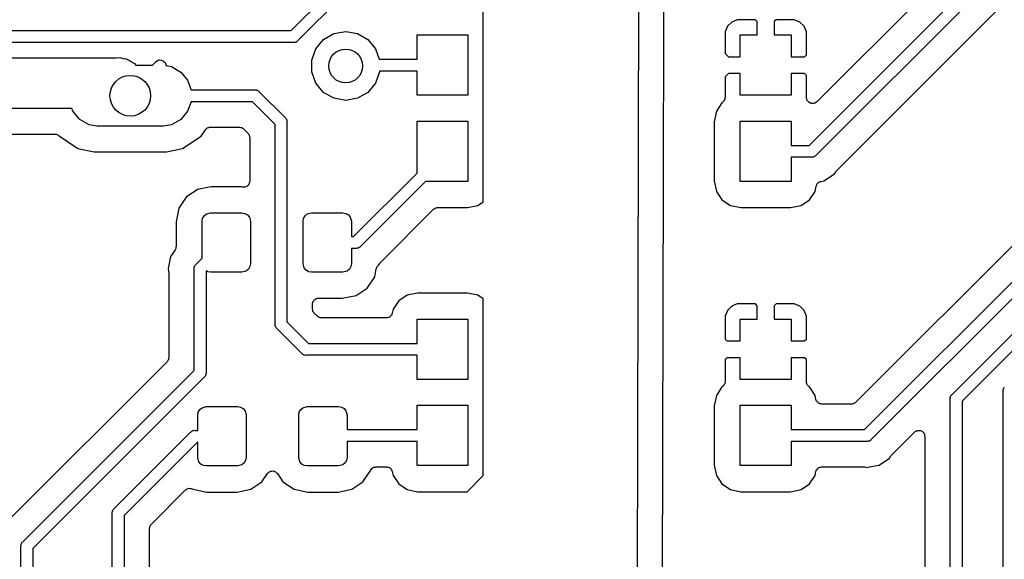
# Model space of a CAD drawing. Extents: x 81 to 161, y -172 to -32.
# Tile 7 of 20: x 103 to 132, y -117 to -101. Entities that reach past the tile are written whole.
import ezdxf

# ---------------------------------------------------------------- set-up
doc = ezdxf.new("R2010")
doc.units = 0
doc.header["$MEASUREMENT"] = 0
doc.layers.add('BLACK', color=7, linetype='CONTINUOUS')

msp = doc.modelspace()

# ---------------------------------------------------------------- linework, layer by layer
at = {"layer": 'BLACK', "linetype": 'CONTINUOUS'}
for p, q in [((121.475, -67.0046), (121.353, -125.706)), ((116.831, -105.988), (116.831, -96.4166)), ((111.166, -100.939), (113.441, -98.6633)), ((131.095, -98.6095), (126.666, -103.039)), ((113.643, -98.9566), (111.367, -101.232)), ((122.155, -100.942), (122.159, -99.0125)), ((126.444, -104.322), (131.697, -99.0687)), ((131.898, -99.362), (126.646, -104.615)), ((127.247, -105.074), (132.158, -100.163)), ((124.156, -100.685), (124.03, -100.812)), ((124.321, -100.617), (124.156, -100.685)), ((124.857, -100.617), (124.321, -100.617)), ((124.911, -100.67), (124.857, -100.617)), ((124.911, -101.067), (124.911, -100.67)), ((125.465, -100.617), (125.411, -100.67)), ((125.411, -100.67), (125.411, -101.067)), ((126.001, -100.617), (125.465, -100.617)), ((126.166, -100.685), (126.001, -100.617)), ((126.292, -100.812), (126.166, -100.685)), ((90.3142, -100.939), (111.166, -100.939)), ((112.429, -101.027), (112.776, -100.966)), ((112.776, -100.966), (113.123, -101.027)), ((122.137, -109.324), (122.155, -100.942)), ((122.155, -100.942), (122.155, -100.942)), ((124.03, -100.812), (123.961, -100.977)), ((123.961, -100.977), (123.961, -101.609)), ((126.361, -100.977), (126.292, -100.812)), ((126.361, -101.653), (126.361, -100.977)), ((111.23, -101.289), (90.3791, -101.289)), ((111.253, -101.291), (111.23, -101.289)), ((111.276, -101.285), (111.253, -101.291)), ((111.299, -101.281), (111.276, -101.285)), ((111.306, -101.277), (111.299, -101.281)), ((111.313, -101.275), (111.306, -101.277)), ((111.332, -101.262), (111.313, -101.275)), ((111.352, -101.25), (111.332, -101.262)), ((111.367, -101.232), (111.352, -101.25)), ((111.897, -101.473), (112.123, -101.203)), ((112.123, -101.203), (112.429, -101.027)), ((113.123, -101.027), (113.429, -101.203)), ((113.429, -101.203), (113.655, -101.473)), ((114.881, -101.782), (114.881, -101.067)), ((114.881, -101.067), (116.381, -101.067)), ((116.381, -101.067), (116.381, -102.847)), ((124.411, -101.707), (124.411, -101.067)), ((124.411, -101.067), (124.911, -101.067)), ((125.411, -101.067), (125.911, -101.067)), ((125.911, -101.067), (125.911, -101.707)), ((111.776, -101.805), (111.897, -101.473)), ((113.655, -101.473), (113.768, -101.782)), ((92.021, -101.739), (106.023, -101.739)), ((106.023, -101.739), (106.122, -101.73)), ((106.122, -101.73), (106.218, -101.756)), ((106.218, -101.756), (106.316, -101.773)), ((106.316, -101.773), (106.345, -101.79)), ((106.345, -101.79), (106.378, -101.799)), ((106.378, -101.799), (106.459, -101.856)), ((106.459, -101.856), (106.546, -101.906)), ((107.079, -101.959), (107.191, -101.846)), ((107.191, -101.846), (107.229, -101.82)), ((107.229, -101.82), (107.289, -101.804)), ((107.289, -101.804), (107.35, -101.809)), ((107.35, -101.809), (107.406, -101.835)), ((107.406, -101.835), (107.45, -101.879)), ((107.45, -101.879), (107.476, -101.935)), ((111.776, -102.157), (111.776, -101.805)), ((113.768, -101.782), (114.881, -101.782)), ((123.961, -101.609), (124.058, -101.707)), ((124.058, -101.707), (124.411, -101.707)), ((125.911, -101.707), (126.307, -101.707)), ((126.307, -101.707), (126.361, -101.653)), ((106.546, -101.906), (106.59, -101.959)), ((106.59, -101.959), (107.079, -101.959)), ((107.476, -101.935), (107.479, -101.972)), ((107.479, -101.972), (107.639, -102)), ((107.639, -102), (107.913, -102.159)), ((107.913, -102.159), (108.117, -102.402)), ((111.897, -102.489), (111.776, -102.157)), ((113.776, -102.157), (113.655, -102.489)), ((114.881, -102.132), (113.776, -102.132)), ((113.776, -102.132), (113.776, -102.157)), ((114.881, -102.847), (114.881, -102.132)), ((137.638, -102.074), (127.81, -111.902)), ((108.117, -102.402), (108.22, -102.684)), ((124.058, -102.207), (123.961, -102.304)), ((123.961, -102.304), (123.961, -102.912)), ((124.411, -102.207), (124.058, -102.207)), ((124.411, -102.847), (124.411, -102.207)), ((126.307, -102.207), (125.911, -102.207)), ((125.911, -102.207), (125.911, -102.847)), ((126.361, -102.26), (126.307, -102.207)), ((126.361, -102.912), (126.361, -102.26)), ((128.07, -112.704), (138.568, -102.205)), ((138.818, -102.45), (128.271, -112.997)), ((108.22, -102.684), (110.09, -102.684)), ((110.09, -102.684), (110.113, -102.682)), ((110.113, -102.682), (110.136, -102.688)), ((110.136, -102.688), (110.159, -102.692)), ((110.159, -102.692), (110.166, -102.696)), ((110.166, -102.696), (110.173, -102.698)), ((110.173, -102.698), (110.192, -102.711)), ((110.192, -102.711), (110.212, -102.723)), ((110.212, -102.723), (110.227, -102.741)), ((110.227, -102.741), (110.989, -103.503)), ((112.123, -102.759), (111.897, -102.489)), ((112.429, -102.935), (112.123, -102.759)), ((113.429, -102.759), (113.123, -102.935)), ((113.655, -102.489), (113.429, -102.759)), ((108.22, -103.034), (108.117, -103.316)), ((110.026, -103.034), (108.22, -103.034)), ((110.696, -103.704), (110.026, -103.034)), ((112.776, -102.996), (112.429, -102.935)), ((113.123, -102.935), (112.776, -102.996)), ((116.381, -102.847), (114.881, -102.847)), ((123.901, -103.04), (123.883, -103.057)), ((123.92, -103.024), (123.901, -103.04)), ((123.923, -103.019), (123.92, -103.024)), ((123.927, -103.015), (123.923, -103.019)), ((123.938, -102.993), (123.927, -103.015)), ((123.95, -102.972), (123.938, -102.993)), ((123.951, -102.966), (123.95, -102.972)), ((123.954, -102.961), (123.951, -102.966)), ((123.957, -102.936), (123.954, -102.961)), ((123.961, -102.912), (123.957, -102.936)), ((125.911, -102.847), (124.411, -102.847)), ((126.365, -102.936), (126.361, -102.912)), ((126.368, -102.961), (126.365, -102.936)), ((126.371, -102.966), (126.368, -102.961)), ((126.372, -102.972), (126.371, -102.966)), ((126.384, -102.993), (126.372, -102.972)), ((126.395, -103.015), (126.384, -102.993)), ((126.399, -103.019), (126.395, -103.015)), ((126.402, -103.024), (126.399, -103.019)), ((126.421, -103.04), (126.402, -103.024)), ((126.439, -103.057), (126.421, -103.04)), ((126.666, -103.039), (126.642, -103.056)), ((104.707, -103.239), (93.3051, -103.239)), ((104.735, -103.316), (104.707, -103.239)), ((104.939, -103.559), (104.735, -103.316)), ((108.117, -103.316), (107.913, -103.559)), ((123.705, -103.314), (123.643, -103.624)), ((123.87, -103.066), (123.705, -103.314)), ((123.883, -103.057), (123.87, -103.066)), ((126.445, -103.061), (126.439, -103.057)), ((126.447, -103.062), (126.445, -103.061)), ((126.448, -103.063), (126.447, -103.062)), ((126.454, -103.065), (126.448, -103.063)), ((126.471, -103.073), (126.454, -103.065)), ((126.496, -103.085), (126.471, -103.073)), ((126.498, -103.085), (126.496, -103.085)), ((126.5, -103.086), (126.498, -103.085)), ((126.529, -103.087), (126.5, -103.086)), ((126.557, -103.09), (126.529, -103.087)), ((126.559, -103.089), (126.557, -103.09)), ((126.561, -103.09), (126.559, -103.089)), ((126.588, -103.082), (126.561, -103.09)), ((126.616, -103.074), (126.588, -103.082)), ((126.617, -103.073), (126.616, -103.074)), ((126.619, -103.073), (126.617, -103.073)), ((126.642, -103.056), (126.619, -103.073)), ((105.213, -103.718), (104.939, -103.559)), ((107.913, -103.559), (107.639, -103.718)), ((110.989, -103.503), (111.007, -103.518)), ((111.007, -103.518), (111.019, -103.538)), ((111.019, -103.538), (111.032, -103.557)), ((111.032, -103.557), (111.034, -103.564)), ((111.034, -103.564), (111.038, -103.571)), ((111.038, -103.571), (111.042, -103.594)), ((111.042, -103.594), (111.048, -103.617)), ((111.048, -103.617), (111.046, -103.64)), ((114.881, -105.139), (114.881, -103.607)), ((114.881, -103.607), (116.381, -103.607)), ((116.381, -103.607), (116.381, -105.387)), ((123.643, -103.624), (123.643, -105.369)), ((124.411, -105.387), (124.411, -103.607)), ((124.411, -103.607), (125.911, -103.607)), ((125.911, -103.607), (125.911, -104.322)), ((105.447, -103.759), (105.213, -103.718)), ((107.405, -103.759), (105.447, -103.759)), ((107.639, -103.718), (107.405, -103.759)), ((108.516, -104.049), (108.64, -103.862)), ((108.64, -103.862), (108.658, -103.844)), ((108.658, -103.844), (108.673, -103.825)), ((108.673, -103.825), (108.678, -103.822)), ((108.678, -103.822), (108.682, -103.818)), ((108.682, -103.818), (108.705, -103.807)), ((108.705, -103.807), (108.726, -103.795)), ((108.726, -103.795), (108.732, -103.794)), ((108.732, -103.794), (108.737, -103.791)), ((108.737, -103.791), (108.762, -103.788)), ((108.762, -103.788), (108.786, -103.784)), ((108.786, -103.784), (109.642, -103.784)), ((109.642, -103.784), (109.65, -103.785)), ((109.65, -103.785), (109.658, -103.785)), ((109.658, -103.785), (109.68, -103.791)), ((109.68, -103.791), (109.702, -103.795)), ((109.702, -103.795), (109.709, -103.798)), ((109.709, -103.798), (109.716, -103.8)), ((109.716, -103.8), (109.735, -103.814)), ((109.735, -103.814), (109.755, -103.825)), ((109.755, -103.825), (109.76, -103.831)), ((109.76, -103.831), (109.766, -103.835)), ((109.766, -103.835), (109.895, -103.964)), ((110.696, -109.593), (110.696, -103.704)), ((111.046, -103.64), (111.046, -109.529)), ((93.8242, -103.989), (104.203, -103.989)), ((104.203, -103.989), (104.227, -103.993)), ((104.227, -103.993), (104.252, -103.996)), ((104.252, -103.996), (104.257, -103.999)), ((104.257, -103.999), (104.263, -104)), ((104.263, -104), (104.284, -104.012)), ((104.284, -104.012), (104.307, -104.023)), ((104.307, -104.023), (104.311, -104.027)), ((104.311, -104.027), (104.316, -104.03)), ((104.316, -104.03), (104.325, -104.041)), ((104.325, -104.041), (104.882, -104.413)), ((107.97, -104.413), (108.516, -104.049)), ((109.895, -103.964), (109.899, -103.97)), ((109.899, -103.97), (109.905, -103.975)), ((109.905, -103.975), (109.916, -103.995)), ((109.916, -103.995), (109.93, -104.014)), ((109.93, -104.014), (109.932, -104.021)), ((109.932, -104.021), (109.935, -104.028)), ((109.935, -104.028), (109.939, -104.05)), ((109.939, -104.05), (109.945, -104.072)), ((109.945, -104.072), (109.945, -104.08)), ((109.945, -104.08), (109.946, -104.088)), ((109.946, -104.088), (109.946, -105.38)), ((130.655, -111.667), (138.174, -104.149)), ((104.882, -104.413), (105.363, -104.509)), ((107.489, -104.509), (107.97, -104.413)), ((125.911, -104.322), (126.444, -104.322)), ((138.375, -104.442), (130.948, -111.869)), ((105.363, -104.509), (107.489, -104.509)), ((126.509, -104.672), (125.911, -104.672)), ((125.911, -104.672), (125.911, -105.387)), ((126.532, -104.674), (126.509, -104.672)), ((126.554, -104.668), (126.532, -104.674)), ((126.577, -104.664), (126.554, -104.668)), ((126.584, -104.66), (126.577, -104.664)), ((126.591, -104.658), (126.584, -104.66)), ((126.61, -104.644), (126.591, -104.658)), ((126.631, -104.633), (126.61, -104.644)), ((126.646, -104.615), (126.631, -104.633)), ((127.237, -105.088), (127.247, -105.074)), ((113.007, -107.013), (114.881, -105.139)), ((123.643, -105.369), (123.705, -105.679)), ((126.786, -105.386), (126.877, -105.368)), ((126.877, -105.368), (127.183, -105.163)), ((127.183, -105.163), (127.225, -105.101)), ((127.225, -105.101), (127.237, -105.088)), ((108.406, -105.626), (108.077, -105.846)), ((108.811, -105.545), (108.406, -105.626)), ((109.702, -105.545), (108.811, -105.545)), ((109.737, -105.552), (109.702, -105.545)), ((109.739, -105.552), (109.737, -105.552)), ((109.741, -105.553), (109.739, -105.552)), ((109.769, -105.553), (109.741, -105.553)), ((109.798, -105.553), (109.769, -105.553)), ((109.799, -105.553), (109.798, -105.553)), ((109.801, -105.553), (109.799, -105.553)), ((109.828, -105.543), (109.801, -105.553)), ((109.855, -105.534), (109.828, -105.543)), ((109.857, -105.532), (109.855, -105.534)), ((109.859, -105.532), (109.857, -105.532)), ((109.88, -105.513), (109.859, -105.532)), ((109.903, -105.496), (109.88, -105.513)), ((109.904, -105.494), (109.903, -105.496)), ((109.905, -105.493), (109.904, -105.494)), ((109.919, -105.468), (109.905, -105.493)), ((109.934, -105.444), (109.919, -105.468)), ((109.935, -105.44), (109.934, -105.442)), ((109.934, -105.442), (109.934, -105.444)), ((109.94, -105.412), (109.935, -105.44)), ((109.946, -105.384), (109.94, -105.412)), ((109.946, -105.38), (109.946, -105.382)), ((109.946, -105.382), (109.946, -105.384)), ((115.128, -105.387), (113.209, -107.306)), ((116.381, -105.387), (115.128, -105.387)), ((125.911, -105.387), (124.411, -105.387)), ((126.617, -105.679), (126.648, -105.524)), ((126.648, -105.524), (126.653, -105.513)), ((126.653, -105.513), (126.654, -105.502)), ((126.654, -105.502), (126.664, -105.485)), ((126.664, -105.485), (126.67, -105.467)), ((126.67, -105.467), (126.678, -105.458)), ((126.678, -105.458), (126.684, -105.448)), ((126.684, -105.448), (126.698, -105.436)), ((126.698, -105.436), (126.711, -105.421)), ((126.711, -105.421), (126.721, -105.416)), ((126.721, -105.416), (126.729, -105.408)), ((126.729, -105.408), (126.747, -105.401)), ((126.747, -105.401), (126.764, -105.392)), ((126.764, -105.392), (126.775, -105.39)), ((126.775, -105.39), (126.786, -105.386)), ((108.077, -105.846), (107.857, -106.175)), ((123.705, -105.679), (123.87, -105.927)), ((123.87, -105.927), (124.118, -106.093)), ((126.204, -106.093), (126.452, -105.927)), ((126.452, -105.927), (126.617, -105.679)), ((107.857, -106.175), (107.776, -106.58)), ((113.81, -107.765), (115.37, -106.206)), ((115.37, -106.206), (115.376, -106.202)), ((115.376, -106.202), (115.381, -106.196)), ((115.381, -106.196), (115.401, -106.184)), ((115.401, -106.184), (115.42, -106.171)), ((115.42, -106.171), (115.427, -106.169)), ((115.427, -106.169), (115.434, -106.165)), ((115.434, -106.165), (115.456, -106.161)), ((115.456, -106.161), (115.478, -106.155)), ((115.478, -106.155), (115.486, -106.156)), ((115.486, -106.156), (115.494, -106.155)), ((115.494, -106.155), (116.364, -106.155)), ((116.364, -106.155), (116.674, -106.093)), ((116.674, -106.093), (116.831, -105.988)), ((124.118, -106.093), (124.428, -106.155)), ((124.428, -106.155), (125.894, -106.155)), ((125.894, -106.155), (126.204, -106.093)), ((108.544, -106.563), (108.559, -106.477)), ((108.559, -106.477), (108.602, -106.402)), ((108.602, -106.402), (108.669, -106.346)), ((108.669, -106.346), (108.794, -106.313)), ((108.794, -106.313), (109.719, -106.313)), ((109.719, -106.313), (109.805, -106.328)), ((109.805, -106.328), (109.88, -106.371)), ((109.88, -106.371), (109.936, -106.438)), ((109.936, -106.438), (109.969, -106.563)), ((111.519, -106.563), (111.534, -106.477)), ((111.534, -106.477), (111.577, -106.402)), ((111.577, -106.402), (111.644, -106.346)), ((111.644, -106.346), (111.769, -106.313)), ((111.769, -106.313), (112.694, -106.313)), ((112.694, -106.313), (112.78, -106.328)), ((112.78, -106.328), (112.855, -106.371)), ((112.855, -106.371), (112.911, -106.438)), ((112.911, -106.438), (112.944, -106.563)), ((107.776, -106.58), (107.776, -107.303)), ((108.544, -107.653), (108.544, -106.563)), ((109.969, -106.563), (109.969, -107.813)), ((111.519, -107.813), (111.519, -106.563)), ((112.944, -106.563), (112.944, -107.013)), ((112.944, -107.013), (113.007, -107.013)), ((107.746, -107.4), (107.641, -107.558)), ((107.755, -107.381), (107.746, -107.4)), ((107.765, -107.363), (107.755, -107.381)), ((107.767, -107.353), (107.765, -107.363)), ((107.771, -107.344), (107.767, -107.353)), ((107.772, -107.323), (107.771, -107.344)), ((107.776, -107.303), (107.772, -107.323)), ((113.072, -107.363), (112.944, -107.363)), ((112.944, -107.363), (112.944, -107.813)), ((113.095, -107.365), (113.072, -107.363)), ((113.118, -107.359), (113.095, -107.365)), ((113.14, -107.355), (113.118, -107.359)), ((113.147, -107.351), (113.14, -107.355)), ((113.155, -107.349), (113.147, -107.351)), ((113.174, -107.336), (113.155, -107.349)), ((113.194, -107.324), (113.174, -107.336)), ((113.209, -107.306), (113.194, -107.324)), ((107.614, -107.598), (107.542, -107.959)), ((107.641, -107.558), (107.614, -107.598)), ((107.641, -107.558), (107.641, -107.558)), ((108.367, -107.83), (108.544, -107.653)), ((107.542, -107.959), (107.557, -108.034)), ((108.308, -107.944), (108.314, -107.921)), ((108.31, -107.967), (108.308, -107.944)), ((108.31, -110.962), (108.31, -107.967)), ((108.314, -107.921), (108.318, -107.899)), ((108.318, -107.899), (108.322, -107.892)), ((108.322, -107.892), (108.324, -107.884)), ((108.324, -107.884), (108.337, -107.865)), ((108.337, -107.865), (108.349, -107.845)), ((108.349, -107.845), (108.367, -107.83)), ((109.911, -107.974), (109.844, -108.03)), ((109.954, -107.899), (109.911, -107.974)), ((109.969, -107.813), (109.954, -107.899)), ((111.552, -107.938), (111.519, -107.813)), ((111.608, -108.005), (111.552, -107.938)), ((112.886, -107.974), (112.819, -108.03)), ((112.929, -107.899), (112.886, -107.974)), ((112.944, -107.813), (112.929, -107.899)), ((113.631, -108.201), (113.679, -107.962)), ((113.679, -107.962), (113.682, -107.954)), ((113.682, -107.954), (113.683, -107.947)), ((113.683, -107.947), (113.693, -107.926)), ((113.693, -107.926), (113.701, -107.905)), ((113.701, -107.905), (113.706, -107.899)), ((113.706, -107.899), (113.71, -107.892)), ((113.71, -107.892), (113.726, -107.876)), ((113.726, -107.876), (113.741, -107.859)), ((113.741, -107.859), (113.745, -107.857)), ((113.745, -107.857), (113.789, -107.792)), ((113.789, -107.792), (113.8, -107.78)), ((113.8, -107.78), (113.81, -107.765)), ((107.557, -108.034), (107.557, -108.051)), ((107.557, -108.051), (107.56, -108.068)), ((107.56, -108.068), (107.56, -110.579)), ((108.668, -108.024), (108.66, -108.032)), ((108.66, -108.032), (108.66, -111.027)), ((108.708, -108.048), (108.668, -108.024)), ((108.794, -108.063), (108.708, -108.048)), ((109.719, -108.063), (108.794, -108.063)), ((109.844, -108.03), (109.719, -108.063)), ((111.683, -108.048), (111.608, -108.005)), ((111.769, -108.063), (111.683, -108.048)), ((112.694, -108.063), (111.769, -108.063)), ((112.819, -108.03), (112.694, -108.063)), ((113.411, -108.53), (113.631, -108.201)), ((113.082, -108.75), (113.411, -108.53)), ((111.872, -108.864), (111.883, -108.855)), ((111.883, -108.855), (111.898, -108.849)), ((111.898, -108.849), (111.911, -108.842)), ((111.911, -108.842), (111.926, -108.839)), ((111.926, -108.839), (111.941, -108.834)), ((111.941, -108.834), (111.956, -108.834)), ((111.956, -108.834), (111.971, -108.831)), ((111.971, -108.831), (112.677, -108.831)), ((112.677, -108.831), (113.082, -108.75)), ((114.588, -108.742), (114.34, -108.908)), ((114.898, -108.68), (114.588, -108.742)), ((116.364, -108.68), (114.898, -108.68)), ((116.674, -108.742), (116.364, -108.68)), ((116.831, -108.847), (116.674, -108.742)), ((116.831, -114.031), (116.831, -108.847)), ((111.796, -109.006), (111.799, -108.991)), ((111.796, -109.145), (111.796, -109.006)), ((111.797, -109.153), (111.796, -109.145)), ((111.799, -108.976), (111.804, -108.961)), ((111.799, -108.991), (111.799, -108.976)), ((111.804, -108.961), (111.807, -108.946)), ((111.807, -108.946), (111.814, -108.933)), ((111.814, -108.933), (111.819, -108.919)), ((111.819, -108.919), (111.829, -108.907)), ((111.829, -108.907), (111.837, -108.894)), ((111.837, -108.894), (111.849, -108.884)), ((111.849, -108.884), (111.859, -108.872)), ((111.859, -108.872), (111.872, -108.864)), ((114.34, -108.908), (114.175, -109.156)), ((124.156, -109.067), (124.03, -109.194)), ((124.321, -108.999), (124.156, -109.067)), ((124.857, -108.999), (124.321, -108.999)), ((124.911, -109.052), (124.857, -108.999)), ((124.911, -109.449), (124.911, -109.052)), ((125.465, -108.999), (125.411, -109.052)), ((125.411, -109.052), (125.411, -109.449)), ((126.001, -108.999), (125.465, -108.999)), ((126.166, -109.067), (126.001, -108.999)), ((126.292, -109.194), (126.166, -109.067)), ((111.797, -109.161), (111.797, -109.153)), ((111.803, -109.183), (111.797, -109.161)), ((111.807, -109.205), (111.803, -109.183)), ((111.81, -109.212), (111.807, -109.205)), ((111.812, -109.219), (111.81, -109.212)), ((111.826, -109.238), (111.812, -109.219)), ((111.837, -109.258), (111.826, -109.238)), ((111.843, -109.263), (111.837, -109.258)), ((111.847, -109.269), (111.843, -109.263)), ((111.941, -109.362), (111.847, -109.269)), ((111.947, -109.367), (111.941, -109.362)), ((111.952, -109.373), (111.947, -109.367)), ((111.972, -109.384), (111.952, -109.373)), ((111.99, -109.397), (111.972, -109.384)), ((111.998, -109.399), (111.99, -109.397)), ((112.004, -109.403), (111.998, -109.399)), ((112.027, -109.407), (112.004, -109.403)), ((112.049, -109.413), (112.027, -109.407)), ((112.057, -109.412), (112.049, -109.413)), ((112.064, -109.414), (112.057, -109.412)), ((113.98, -109.414), (112.064, -109.414)), ((114.008, -109.409), (113.98, -109.414)), ((114.036, -109.404), (114.008, -109.409)), ((114.038, -109.403), (114.036, -109.404)), ((114.04, -109.403), (114.038, -109.403)), ((114.064, -109.389), (114.04, -109.403)), ((114.089, -109.375), (114.064, -109.389)), ((114.09, -109.374), (114.089, -109.375)), ((114.092, -109.373), (114.09, -109.374)), ((114.11, -109.351), (114.092, -109.373)), ((114.129, -109.329), (114.11, -109.351)), ((114.13, -109.328), (114.129, -109.329)), ((114.131, -109.326), (114.13, -109.328)), ((114.141, -109.299), (114.131, -109.326)), ((114.151, -109.273), (114.141, -109.299)), ((114.175, -109.156), (114.151, -109.273)), ((122.112, -121.364), (122.137, -109.324)), ((122.137, -109.324), (122.137, -109.324)), ((124.03, -109.194), (123.961, -109.359)), ((123.961, -109.359), (123.961, -110.035)), ((126.361, -109.359), (126.292, -109.194)), ((126.361, -110.035), (126.361, -109.359)), ((110.694, -109.616), (110.696, -109.593)), ((110.7, -109.639), (110.694, -109.616)), ((110.704, -109.662), (110.7, -109.639)), ((110.708, -109.669), (110.704, -109.662)), ((110.71, -109.676), (110.708, -109.669)), ((110.723, -109.695), (110.71, -109.676)), ((110.735, -109.715), (110.723, -109.695)), ((110.753, -109.73), (110.735, -109.715)), ((111.046, -109.529), (111.681, -110.164)), ((114.881, -110.164), (114.881, -109.449)), ((114.881, -109.449), (116.381, -109.449)), ((116.381, -109.449), (116.381, -111.229)), ((124.411, -110.089), (124.411, -109.449)), ((124.411, -109.449), (124.911, -109.449)), ((125.411, -109.449), (125.911, -109.449)), ((125.911, -109.449), (125.911, -110.089)), ((111.479, -110.457), (110.753, -109.73)), ((111.681, -110.164), (114.881, -110.164)), ((123.961, -110.035), (124.015, -110.089)), ((124.015, -110.089), (124.411, -110.089)), ((125.911, -110.089), (126.307, -110.089)), ((126.307, -110.089), (126.361, -110.035)), ((107.559, -110.594), (107.554, -110.616)), ((107.56, -110.579), (107.559, -110.586)), ((107.559, -110.586), (107.559, -110.594)), ((111.494, -110.475), (111.479, -110.457)), ((111.514, -110.486), (111.494, -110.475)), ((111.534, -110.5), (111.514, -110.486)), ((111.541, -110.502), (111.534, -110.5)), ((111.548, -110.506), (111.541, -110.502)), ((111.571, -110.51), (111.548, -110.506)), ((111.593, -110.516), (111.571, -110.51)), ((111.616, -110.514), (111.593, -110.516)), ((114.881, -110.514), (111.616, -110.514)), ((114.881, -111.229), (114.881, -110.514)), ((124.015, -110.589), (123.961, -110.642)), ((124.411, -110.589), (124.015, -110.589)), ((124.411, -111.229), (124.411, -110.589)), ((126.307, -110.589), (125.911, -110.589)), ((125.911, -110.589), (125.911, -111.229)), ((126.361, -110.642), (126.307, -110.589)), ((107.509, -110.702), (102.801, -115.411)), ((107.513, -110.696), (107.509, -110.702)), ((107.519, -110.691), (107.513, -110.696)), ((107.531, -110.671), (107.519, -110.691)), ((107.544, -110.653), (107.531, -110.671)), ((107.546, -110.645), (107.544, -110.653)), ((107.55, -110.639), (107.546, -110.645)), ((107.554, -110.616), (107.55, -110.639)), ((123.961, -110.642), (123.961, -111.294)), ((126.361, -111.294), (126.361, -110.642)), ((103.26, -116.012), (108.31, -110.962)), ((108.603, -111.163), (103.553, -116.214)), ((108.621, -111.149), (108.603, -111.163)), ((108.633, -111.128), (108.621, -111.149)), ((108.646, -111.109), (108.633, -111.128)), ((108.648, -111.102), (108.646, -111.109)), ((108.652, -111.095), (108.648, -111.102)), ((108.656, -111.072), (108.652, -111.095)), ((108.662, -111.05), (108.656, -111.072)), ((108.66, -111.027), (108.662, -111.05)), ((116.381, -111.229), (114.881, -111.229)), ((123.87, -111.448), (123.705, -111.696)), ((123.883, -111.439), (123.87, -111.448)), ((123.901, -111.422), (123.883, -111.439)), ((123.92, -111.406), (123.901, -111.422)), ((123.923, -111.401), (123.92, -111.406)), ((123.927, -111.397), (123.923, -111.401)), ((123.938, -111.375), (123.927, -111.397)), ((123.95, -111.354), (123.938, -111.375)), ((123.951, -111.348), (123.95, -111.354)), ((123.954, -111.343), (123.951, -111.348)), ((123.957, -111.318), (123.954, -111.343)), ((123.961, -111.294), (123.957, -111.318)), ((125.911, -111.229), (124.411, -111.229)), ((126.365, -111.318), (126.361, -111.294)), ((126.368, -111.343), (126.365, -111.318)), ((126.371, -111.348), (126.368, -111.343)), ((126.372, -111.354), (126.371, -111.348)), ((126.384, -111.375), (126.372, -111.354)), ((126.395, -111.397), (126.384, -111.375)), ((126.399, -111.401), (126.395, -111.397)), ((126.402, -111.406), (126.399, -111.401)), ((126.421, -111.422), (126.402, -111.406)), ((126.439, -111.439), (126.421, -111.422)), ((126.452, -111.448), (126.439, -111.439)), ((126.617, -111.696), (126.452, -111.448)), ((132.186, -111.475), (132.198, -111.455)), ((123.705, -111.696), (123.643, -112.006)), ((126.641, -111.813), (126.617, -111.696)), ((130.596, -111.781), (130.602, -111.759)), ((130.602, -111.759), (130.607, -111.736)), ((130.607, -111.736), (130.61, -111.729)), ((130.61, -111.729), (130.612, -111.721)), ((130.612, -111.721), (130.626, -111.702)), ((130.626, -111.702), (130.637, -111.682)), ((130.637, -111.682), (130.655, -111.667)), ((132.157, -111.554), (132.163, -111.532)), ((132.159, -111.577), (132.157, -111.554)), ((132.159, -122.61), (132.159, -111.577)), ((132.163, -111.532), (132.167, -111.509)), ((132.167, -111.509), (132.171, -111.502)), ((132.171, -111.502), (132.173, -111.494)), ((132.173, -111.494), (132.186, -111.475)), ((108.542, -112.061), (108.667, -112.028)), ((108.667, -112.028), (109.592, -112.028)), ((109.592, -112.028), (109.678, -112.043)), ((109.678, -112.043), (109.753, -112.086)), ((111.517, -112.061), (111.642, -112.028)), ((111.642, -112.028), (112.567, -112.028)), ((112.567, -112.028), (112.653, -112.043)), ((112.653, -112.043), (112.728, -112.086)), ((114.881, -112.704), (114.881, -111.989)), ((114.881, -111.989), (116.381, -111.989)), ((116.381, -111.989), (116.381, -113.769)), ((123.643, -112.006), (123.643, -113.751)), ((124.411, -113.769), (124.411, -111.989)), ((124.411, -111.989), (125.911, -111.989)), ((125.911, -111.989), (125.911, -112.704)), ((126.651, -111.839), (126.641, -111.813)), ((126.661, -111.866), (126.651, -111.839)), ((126.662, -111.868), (126.661, -111.866)), ((126.663, -111.869), (126.662, -111.868)), ((126.682, -111.891), (126.663, -111.869)), ((126.7, -111.913), (126.682, -111.891)), ((126.702, -111.914), (126.7, -111.913)), ((126.703, -111.915), (126.702, -111.914)), ((126.728, -111.929), (126.703, -111.915)), ((126.752, -111.943), (126.728, -111.929)), ((126.754, -111.943), (126.752, -111.943)), ((126.756, -111.944), (126.754, -111.943)), ((126.784, -111.949), (126.756, -111.944)), ((126.812, -111.954), (126.784, -111.949)), ((127.686, -111.954), (126.812, -111.954)), ((127.694, -111.952), (127.686, -111.954)), ((127.702, -111.953), (127.694, -111.952)), ((127.724, -111.947), (127.702, -111.953)), ((127.746, -111.943), (127.724, -111.947)), ((127.753, -111.939), (127.746, -111.943)), ((127.76, -111.937), (127.753, -111.939)), ((127.779, -111.924), (127.76, -111.937)), ((127.799, -111.913), (127.779, -111.924)), ((127.804, -111.907), (127.799, -111.913)), ((127.81, -111.902), (127.804, -111.907)), ((130.599, -111.804), (130.596, -111.781)), ((130.599, -117.616), (130.599, -111.804)), ((130.948, -111.869), (130.948, -117.616)), ((108.417, -112.278), (108.432, -112.192)), ((108.417, -112.728), (108.417, -112.278)), ((108.432, -112.192), (108.475, -112.117)), ((108.475, -112.117), (108.542, -112.061)), ((109.753, -112.086), (109.809, -112.153)), ((109.809, -112.153), (109.842, -112.278)), ((109.842, -112.278), (109.842, -113.528)), ((111.392, -112.278), (111.407, -112.192)), ((111.392, -113.528), (111.392, -112.278)), ((111.407, -112.192), (111.45, -112.117)), ((111.45, -112.117), (111.517, -112.061)), ((112.728, -112.086), (112.784, -112.153)), ((112.784, -112.153), (112.817, -112.278)), ((112.817, -112.278), (112.817, -112.704)), ((105.953, -115.034), (108.202, -112.785)), ((108.202, -112.785), (108.217, -112.767)), ((108.217, -112.767), (108.237, -112.755)), ((108.237, -112.755), (108.256, -112.742)), ((108.256, -112.742), (108.263, -112.74)), ((108.263, -112.74), (108.27, -112.736)), ((108.27, -112.736), (108.293, -112.732)), ((108.293, -112.732), (108.316, -112.726)), ((108.316, -112.726), (108.339, -112.728)), ((108.339, -112.728), (108.417, -112.728)), ((112.817, -112.704), (114.881, -112.704)), ((125.911, -112.704), (128.07, -112.704)), ((128.873, -113.456), (129.55, -112.779)), ((129.55, -112.779), (129.568, -112.766)), ((129.568, -112.766), (129.586, -112.751)), ((129.586, -112.751), (129.593, -112.749)), ((129.593, -112.749), (129.6, -112.744)), ((129.6, -112.744), (129.622, -112.738)), ((129.622, -112.738), (129.643, -112.73)), ((129.643, -112.73), (129.651, -112.73)), ((129.651, -112.73), (129.658, -112.728)), ((129.658, -112.728), (129.681, -112.73)), ((129.681, -112.73), (129.704, -112.73)), ((129.704, -112.73), (129.711, -112.733)), ((129.711, -112.733), (129.719, -112.734)), ((129.719, -112.734), (129.74, -112.743)), ((129.74, -112.743), (129.761, -112.751)), ((129.761, -112.751), (129.767, -112.756)), ((129.767, -112.756), (129.774, -112.759)), ((129.774, -112.759), (129.79, -112.776)), ((129.79, -112.776), (129.808, -112.79)), ((129.808, -112.79), (129.811, -112.797)), ((129.811, -112.797), (129.817, -112.802)), ((129.817, -112.802), (129.827, -112.823)), ((129.827, -112.823), (129.838, -112.843)), ((129.838, -112.843), (129.839, -112.85)), ((129.839, -112.85), (129.843, -112.857)), ((129.843, -112.857), (129.845, -112.88)), ((129.845, -112.88), (129.849, -112.903)), ((129.849, -112.903), (129.849, -116.885)), ((108.403, -113.078), (106.246, -115.235)), ((108.417, -113.078), (108.403, -113.078)), ((108.417, -113.528), (108.417, -113.078)), ((114.881, -113.054), (112.817, -113.054)), ((112.817, -113.054), (112.817, -113.528)), ((114.881, -113.769), (114.881, -113.054)), ((128.134, -113.054), (125.911, -113.054)), ((125.911, -113.054), (125.911, -113.769)), ((128.157, -113.056), (128.134, -113.054)), ((128.18, -113.05), (128.157, -113.056)), ((128.203, -113.046), (128.18, -113.05)), ((128.21, -113.042), (128.203, -113.046)), ((128.217, -113.04), (128.21, -113.042)), ((128.236, -113.026), (128.217, -113.04)), ((128.256, -113.015), (128.236, -113.026)), ((128.271, -112.997), (128.256, -113.015)), ((128.809, -113.545), (128.851, -113.483)), ((128.851, -113.483), (128.863, -113.47)), ((128.863, -113.47), (128.873, -113.456)), ((108.45, -113.653), (108.417, -113.528)), ((108.506, -113.72), (108.45, -113.653)), ((108.581, -113.763), (108.506, -113.72)), ((108.667, -113.778), (108.581, -113.763)), ((109.592, -113.778), (108.667, -113.778)), ((109.717, -113.745), (109.592, -113.778)), ((109.784, -113.689), (109.717, -113.745)), ((109.827, -113.614), (109.784, -113.689)), ((109.842, -113.528), (109.827, -113.614)), ((111.425, -113.653), (111.392, -113.528)), ((111.481, -113.72), (111.425, -113.653)), ((111.556, -113.763), (111.481, -113.72)), ((111.642, -113.778), (111.556, -113.763)), ((112.567, -113.778), (111.642, -113.778)), ((112.692, -113.745), (112.567, -113.778)), ((112.759, -113.689), (112.692, -113.745)), ((112.802, -113.614), (112.759, -113.689)), ((112.817, -113.528), (112.802, -113.614)), ((116.381, -113.769), (114.881, -113.769)), ((123.643, -113.751), (123.705, -114.061)), ((125.911, -113.769), (124.411, -113.769)), ((128.216, -113.807), (128.503, -113.75)), ((128.503, -113.75), (128.809, -113.545)), ((110.309, -114.245), (110.471, -114.003)), ((110.471, -114.003), (110.485, -113.989)), ((110.485, -113.989), (110.496, -113.974)), ((110.496, -113.974), (110.506, -113.967)), ((110.506, -113.967), (110.514, -113.959)), ((110.514, -113.959), (110.531, -113.951)), ((110.531, -113.951), (110.547, -113.94)), ((110.547, -113.94), (110.558, -113.937)), ((110.558, -113.937), (110.568, -113.932)), ((110.568, -113.932), (110.587, -113.93)), ((110.587, -113.93), (110.606, -113.926)), ((110.606, -113.926), (110.617, -113.927)), ((110.617, -113.927), (110.628, -113.926)), ((110.628, -113.926), (110.647, -113.93)), ((110.647, -113.93), (110.666, -113.932)), ((110.666, -113.932), (110.676, -113.937)), ((110.676, -113.937), (110.687, -113.94)), ((110.687, -113.94), (110.703, -113.951)), ((110.703, -113.951), (110.72, -113.959)), ((110.72, -113.959), (110.728, -113.967)), ((110.728, -113.967), (110.738, -113.974)), ((110.738, -113.974), (110.749, -113.989)), ((110.749, -113.989), (110.763, -114.003)), ((110.763, -114.003), (110.925, -114.245)), ((113.284, -114.245), (113.516, -113.899)), ((113.516, -113.899), (113.519, -113.891)), ((113.519, -113.891), (113.52, -113.89)), ((113.52, -113.89), (113.521, -113.888)), ((113.521, -113.888), (113.54, -113.866)), ((113.54, -113.866), (113.558, -113.845)), ((113.558, -113.845), (113.56, -113.844)), ((113.56, -113.844), (113.561, -113.842)), ((113.561, -113.842), (113.586, -113.828)), ((113.586, -113.828), (113.611, -113.814)), ((113.611, -113.814), (113.613, -113.814)), ((113.613, -113.814), (113.614, -113.813)), ((113.614, -113.813), (113.642, -113.809)), ((113.642, -113.809), (113.67, -113.804)), ((113.67, -113.804), (113.98, -113.804)), ((113.98, -113.804), (114.008, -113.809)), ((114.008, -113.809), (114.036, -113.813)), ((114.036, -113.813), (114.038, -113.814)), ((114.038, -113.814), (114.04, -113.814)), ((114.04, -113.814), (114.064, -113.828)), ((114.064, -113.828), (114.089, -113.842)), ((114.089, -113.842), (114.09, -113.844)), ((114.09, -113.844), (114.092, -113.845)), ((114.092, -113.845), (114.11, -113.866)), ((114.11, -113.866), (114.129, -113.888)), ((114.129, -113.888), (114.13, -113.89)), ((114.13, -113.89), (114.131, -113.891)), ((114.131, -113.891), (114.141, -113.918)), ((114.141, -113.918), (114.151, -113.944)), ((114.151, -113.944), (114.175, -114.061)), ((114.175, -114.061), (114.34, -114.309)), ((116.356, -114.537), (116.831, -114.062)), ((116.831, -114.062), (116.831, -114.031)), ((116.831, -114.031), (116.831, -114.031)), ((123.705, -114.061), (123.87, -114.309)), ((126.452, -114.309), (126.617, -114.061)), ((126.617, -114.061), (126.641, -113.944)), ((126.641, -113.944), (126.651, -113.918)), ((126.651, -113.918), (126.661, -113.891)), ((126.661, -113.891), (126.662, -113.89)), ((126.662, -113.89), (126.663, -113.888)), ((126.663, -113.888), (126.682, -113.866)), ((126.682, -113.866), (126.7, -113.845)), ((126.7, -113.845), (126.702, -113.844)), ((126.702, -113.844), (126.703, -113.842)), ((126.703, -113.842), (126.728, -113.828)), ((126.728, -113.828), (126.752, -113.814)), ((126.752, -113.814), (126.754, -113.814)), ((126.754, -113.814), (126.756, -113.813)), ((126.756, -113.813), (126.784, -113.809)), ((126.784, -113.809), (126.812, -113.804)), ((126.812, -113.804), (128.034, -113.804)), ((128.034, -113.804), (128.051, -113.807)), ((128.051, -113.807), (128.068, -113.807)), ((128.068, -113.807), (128.142, -113.822)), ((128.142, -113.822), (128.216, -113.807)), ((109.98, -114.465), (110.309, -114.245)), ((110.925, -114.245), (111.254, -114.465)), ((112.955, -114.465), (113.284, -114.245)), ((114.34, -114.309), (114.588, -114.475)), ((123.87, -114.309), (124.118, -114.475)), ((126.204, -114.475), (126.452, -114.309)), ((107.048, -115.495), (108.056, -114.486)), ((108.056, -114.486), (108.079, -114.47)), ((108.079, -114.47), (108.102, -114.453)), ((108.102, -114.453), (108.104, -114.452)), ((108.104, -114.452), (108.106, -114.451)), ((108.106, -114.451), (108.133, -114.444)), ((108.133, -114.444), (108.161, -114.436)), ((108.161, -114.436), (108.163, -114.436)), ((108.163, -114.436), (108.165, -114.436)), ((108.165, -114.436), (108.193, -114.438)), ((108.193, -114.438), (108.221, -114.44)), ((108.221, -114.44), (108.223, -114.441)), ((108.223, -114.441), (108.225, -114.441)), ((108.225, -114.441), (108.251, -114.453)), ((108.251, -114.453), (108.277, -114.464)), ((108.277, -114.464), (108.279, -114.465)), ((108.279, -114.465), (108.684, -114.546)), ((108.684, -114.546), (109.575, -114.546)), ((109.575, -114.546), (109.98, -114.465)), ((111.254, -114.465), (111.659, -114.546)), ((111.659, -114.546), (112.55, -114.546)), ((112.55, -114.546), (112.955, -114.465)), ((114.588, -114.475), (114.898, -114.537)), ((114.898, -114.537), (116.356, -114.537)), ((124.118, -114.475), (124.428, -114.537)), ((124.428, -114.537), (125.894, -114.537)), ((125.894, -114.537), (126.204, -114.475)), ((105.894, -115.147), (105.9, -115.125)), ((105.896, -115.17), (105.894, -115.147)), ((105.896, -118.168), (105.896, -115.17)), ((105.9, -115.125), (105.904, -115.102)), ((105.904, -115.102), (105.908, -115.095)), ((105.908, -115.095), (105.91, -115.088)), ((105.91, -115.088), (105.924, -115.069)), ((105.924, -115.069), (105.935, -115.049)), ((105.935, -115.049), (105.953, -115.034)), ((106.246, -115.235), (106.246, -118.168)), ((107.013, -115.544), (107.026, -115.526)), ((107.026, -115.526), (107.037, -115.506)), ((107.037, -115.506), (107.043, -115.501)), ((107.043, -115.501), (107.048, -115.495)), ((106.996, -115.618), (106.998, -115.611)), ((106.996, -117.225), (106.996, -115.618)), ((106.997, -115.603), (107.003, -115.581)), ((106.998, -115.611), (106.997, -115.603)), ((107.003, -115.581), (107.007, -115.559)), ((107.007, -115.559), (107.011, -115.552)), ((107.011, -115.552), (107.013, -115.544)), ((103.201, -116.126), (103.207, -116.104)), ((103.207, -116.104), (103.211, -116.081)), ((103.211, -116.081), (103.215, -116.074)), ((103.215, -116.074), (103.217, -116.066)), ((103.217, -116.066), (103.23, -116.047)), ((103.23, -116.047), (103.242, -116.027)), ((103.242, -116.027), (103.26, -116.012)), ((103.203, -116.149), (103.201, -116.126)), ((103.203, -122.166), (103.203, -116.149)), ((103.553, -116.214), (103.553, -122.102))]:
    msp.add_line(p, q, dxfattribs=at)
at = {"layer": 'BLACK'}
for centre, radius in [((112.776, -101.981), 0.5), ((106.426, -102.859), 0.6), ((106.426, -102.859), 0.6)]:
    msp.add_circle(centre, radius, dxfattribs=at)

doc.saveas('drawing.dxf')
